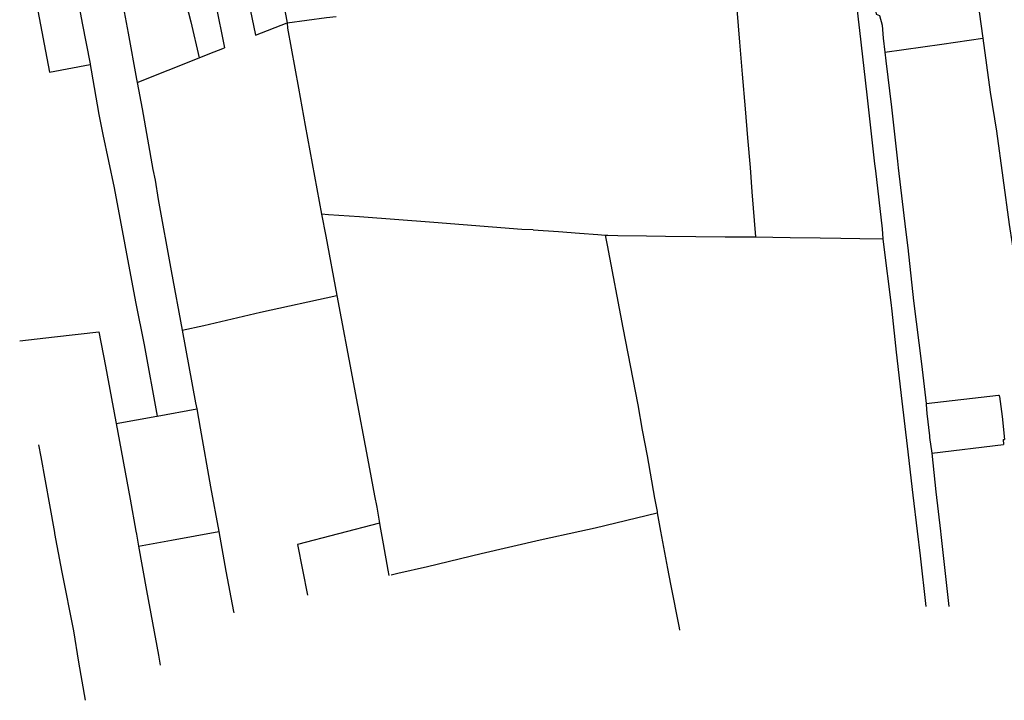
# Model space of a CAD drawing. Header units: inches. Extents: x 210911 to 224988, y 571697 to 586201.
# Tile 1 of 256: x 211971 to 212792, y 571893 to 572461. Entities that reach past the tile are written whole.
import ezdxf

# ---------------------------------------------------------------- set-up
doc = ezdxf.new("R2010")
doc.units = ezdxf.units.IN
doc.header["$MEASUREMENT"] = 0

msp = doc.modelspace()

# ---------------------------------------------------------------- linework, layer by layer
for points in [[(212546.21, 572748.593), (212548.827, 572717.447), (212551.049, 572690.512), (212553.965, 572656.015), (212555.631, 572634.988), (212558.408, 572601.392), (212560.63, 572572.953), (212562.713, 572549.922), (212564.865, 572522.786), (212565.907, 572510.87), (212571.393, 572442.46)], [(212650.821, 572628.922), (212650.89, 572628.36), (212654.34, 572599), (212658.24, 572565.72), (212663.4, 572520.59), (212664.23, 572514.39), (212665.92, 572500), (212671.57, 572452.06), (212677.52, 572398.46), (212684.07, 572340.91)], [(212170.92, 572585.26), (212175.58, 572559.58), (212177.74, 572548.25), (212181.75, 572527.77), (212186.39, 572500), (212187.72, 572492), (212193.915, 572458.504)], [(212760.19, 572549.89), (212760.43, 572548.24), (212766.99, 572500), (212774.456, 572445.67)], [(212049.712, 572512.622), (212061.308, 572449.928), (212068.34, 572411.64)], [(212683.269, 572514.306), (212679.801, 572514.111), (212681.213, 572501.893), (212683.563, 572481.392), (212685.301, 572465.874), (212688.138, 572464.622), (212690.281, 572456.446), (212691.24, 572445.69)], [(212016.48, 572492.724), (212022.945, 572458.37), (212029.588, 572424.197)], [(212104.57, 572495), (212113.71, 572459.44), (212120.451, 572429.323)], [(211984.856, 572474.273), (211995.8, 572417.281), (212029.657, 572423.816)], [(212134.242, 572474.809), (212141.648, 572437.771)], [(212161.637, 572476.28), (212167.597, 572448.099)], [(212167.597, 572448.099), (212193.915, 572458.504)], [(212193.915, 572458.504), (212226.86, 572462.94), (212234.806, 572463.791)], [(212193.915, 572458.504), (212194.26, 572454.08), (212203.4, 572404.06), (212209.02, 572372.955)], [(212571.393, 572442.46), (212573.583, 572415.611), (212576.196, 572386.826), (212578.192, 572362.621), (212580.339, 572337.886), (212581.791, 572317.39), (212584.762, 572279.848)], [(212691.24, 572445.69), (212692.584, 572434.08)], [(212692.584, 572434.08), (212740.29, 572440.68), (212774.456, 572445.67)], [(212774.456, 572445.67), (212780.49, 572400.64), (212785.84, 572368.05), (212796.38, 572290.27), (212798.79, 572274.02), (212807.49, 572211.71), (212814.04, 572164.58), (212820.903, 572114.638)], [(212120.451, 572429.323), (212127.984, 572432.333), (212141.648, 572437.771)], [(212692.584, 572434.08), (212693.44, 572426.68), (212698.19, 572388.09), (212703.25, 572343.06)], [(212068.88, 572408.714), (212120.451, 572429.323)], [(212029.588, 572424.197), (212029.657, 572423.816)], [(212029.657, 572423.816), (212030.5, 572419.13), (212036.74, 572381.92), (212040.28, 572365.48), (212049.61, 572320.78), (212058.47, 572273.22), (212067.49, 572225.73), (212074.7, 572189.9), (212085.551, 572130.297)], [(212068.34, 572411.64), (212068.88, 572408.714)], [(212068.88, 572408.714), (212072.94, 572386.72), (212081.89, 572336.09), (212083.81, 572327.3), (212086.51, 572311.11), (212097.18, 572251.7), (212106.473, 572201.967)], [(212209.02, 572372.955), (212222.766, 572298.83)], [(212703.25, 572343.06), (212703.65, 572337.65)], [(212684.07, 572340.91), (212684.89, 572334.91), (212690.35, 572286.68), (212691.09, 572278.239)], [(212703.65, 572337.65), (212709.79, 572285.99), (212711.82, 572270.7), (212716.68, 572226.47), (212723.18, 572174.07), (212727.023, 572140.932)], [(212222.766, 572298.83), (212226.175, 572280.444), (212235.42, 572231.11)], [(212228.59, 572298.432), (212222.766, 572298.83)], [(212399.239, 572285.849), (212389.835, 572286.046), (212316.401, 572292.018), (212254.469, 572296.663), (212228.59, 572298.432)], [(212399.239, 572285.849), (212420.445, 572284.295), (212438.022, 572282.935), (212453.265, 572281.825), (212459.399, 572281.397)], [(212459.399, 572281.397), (212460.96, 572273.08), (212474.09, 572204.07), (212486.48, 572139.78), (212490.09, 572118.49), (212494.309, 572097.209), (212500.36, 572061.99), (212502.56, 572050.7), (212502.75, 572049.596)], [(212459.399, 572281.397), (212461.458, 572281.253), (212469.899, 572280.966), (212493.931, 572280.895), (212509.671, 572280.608), (212535.038, 572280.331), (212559.377, 572279.961), (212583.525, 572279.869), (212584.762, 572279.848)], [(212584.762, 572279.848), (212613.694, 572279.362), (212638.621, 572279.071), (212655.888, 572278.764), (212671.823, 572278.533), (212691.09, 572278.239)], [(212691.09, 572278.239), (212691.7, 572271.29), (212697.61, 572225.23), (212698.5, 572217.97)], [(212106.473, 572201.967), (212124.52, 572206.08), (212171.74, 572216.95), (212235.42, 572231.11)], [(212235.42, 572231.11), (212262.57, 572086.225)], [(212698.5, 572217.97), (212701.99, 572183.58), (212706.95, 572142.9), (212711.24, 572105.37), (212715.9, 572064.51), (212719.55, 572034.4), (212721.99, 572013.65), (212726.797, 571971.394)], [(211970.84, 572193.094), (212000, 572196.46), (212036.957, 572200.706)], [(212036.957, 572200.706), (212042.38, 572172.03), (212050.94, 572125.54), (212051.216, 572124.069)], [(212106.473, 572201.967), (212117.65, 572141.34), (212118.533, 572136.473)], [(212727.023, 572140.932), (212787.42, 572147.86), (212787.66, 572147.85), (212787.97, 572147.68), (212788.17, 572147.34), (212788.42, 572146.83), (212790.43, 572130.09), (212792.575, 572110.852)], [(212727.023, 572140.932), (212727.13, 572140.01), (212727.76, 572132.56), (212729.81, 572113.86), (212729.96, 572112.55), (212731.777, 572099.507)], [(212051.216, 572124.069), (212085.3, 572130.25), (212085.551, 572130.297)], [(212085.551, 572130.297), (212118.533, 572136.473)], [(212118.533, 572136.473), (212121.46, 572120.34), (212130.09, 572071.35), (212136.926, 572034.195)], [(212051.216, 572124.069), (212063.03, 572061.14), (212067.76, 572034.4), (212068.26, 572031.81), (212070.041, 572021.908)], [(211986.464, 572106.286), (211988.35, 572096.26), (211995.76, 572056.44), (211999.83, 572033.2), (212000, 572032.26)], [(212731.777, 572099.507), (212791.76, 572106.617)], [(212791.5, 572110.708), (212792.575, 572110.852)], [(212791.5, 572110.708), (212791.76, 572106.617)], [(212731.777, 572099.507), (212731.8, 572099.34), (212735.11, 572067.15), (212739.06, 572034.4), (212739.41, 572031.45), (212746.05, 571971.342)], [(212262.57, 572086.225), (212266.972, 572063.752), (212268.676, 572054.261)], [(212268.676, 572054.261), (212271.033, 572041.139)], [(212280.783, 571998.001), (212286.24, 571999.33), (212311.21, 572004.89), (212355.96, 572015.58), (212404.99, 572027.21), (212438.06, 572034.4), (212450.95, 572037.26), (212502.75, 572049.596)], [(212502.75, 572049.596), (212505.37, 572034.4), (212511.346, 572003.109), (212513.75, 571990.15), (212521.03, 571953.67), (212521.381, 571951.831)], [(212271.033, 572041.139), (212202.556, 572023.084), (212211.089, 571980.951)], [(212271.033, 572041.139), (212271.396, 572039.115), (212274.03, 572023.797), (212278.07, 572001.739), (212278.776, 571997.475)], [(212000, 572032.26), (212004.77, 572005.86), (212005.94, 572000)], [(212070.041, 572021.908), (212097.358, 572026.863), (212136.926, 572034.195)], [(212136.926, 572034.195), (212142.81, 572001.05), (212149.27, 571967.22), (212149.44, 571966.188)], [(212070.041, 572021.908), (212076.71, 571984.82), (212086.58, 571930.99), (212088.115, 571922.45)], [(212005.94, 572000), (212015.69, 571951.19), (212020, 571925.04), (212025.535, 571893.196)]]:
    msp.add_lwpolyline(points)

doc.saveas('drawing.dxf')
